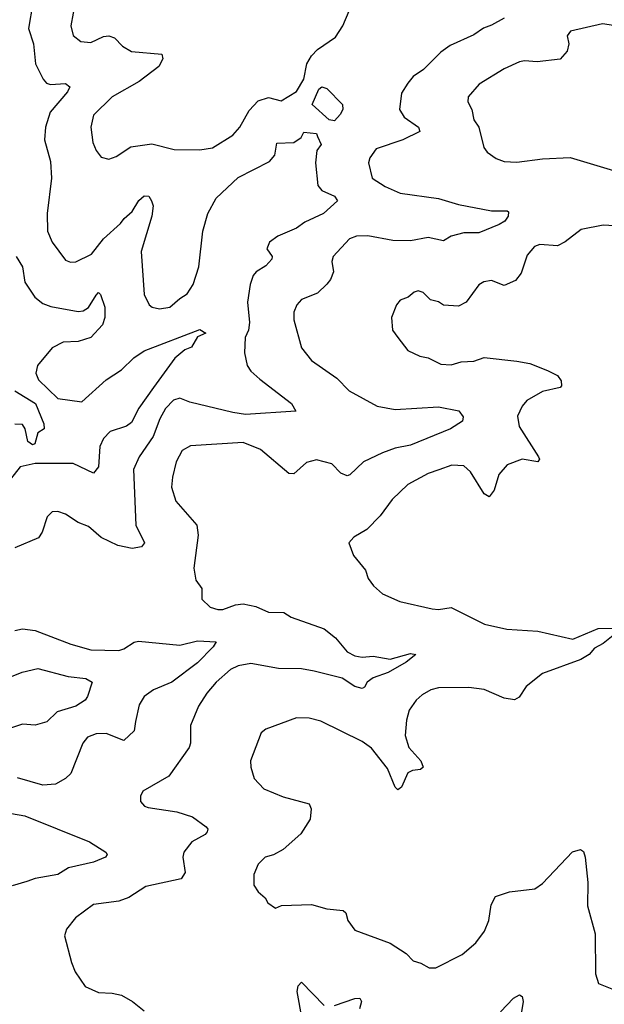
# Model space of a CAD drawing. Extents: x 1954678 to 2060275, y 904822 to 1016299.
# Tile 4 of 256: x 1959574 to 1961879, y 914974 to 918860. Entities that reach past the tile are written whole.
import ezdxf

# ---------------------------------------------------------------- set-up
doc = ezdxf.new("R2010")
doc.units = 0

msp = doc.modelspace()

# ---------------------------------------------------------------- linework, layer by layer
at = {"layer": '0CON20XD'}
for points in [[(1959625.5, 918925), (1959608.2, 918825), (1959628.2, 918765), (1959636.2, 918685), (1959666.2, 918625), (1959679.8, 918609.8), (1959695, 918604.5), (1959755, 918607.3), (1959771.9, 918595), (1959762.5, 918575), (1959693.8, 918495), (1959675.3, 918435), (1959672.4, 918385), (1959695, 918300), (1959699.7, 918235), (1959682.4, 918095), (1959683.5, 918025), (1959702, 917982), (1959755, 917910.8), (1959775, 917903.1), (1959795.4, 917904.6), (1959856.9, 917935), (1959904.5, 917995), (1959971.2, 918055), (1959985.5, 918075)], [(1959794.6, 918935), (1959775.6, 918835), (1959785, 918798), (1959815, 918774.3), (1959855, 918770), (1959905, 918792.9), (1959925, 918795.4), (1959947.6, 918787.6), (1959980, 918755), (1960015, 918734.6), (1960134.2, 918724.2), (1960138.1, 918705), (1960123.1, 918675), (1960045, 918615.4), (1959938.6, 918555), (1959865, 918483.3), (1959854.4, 918435), (1959862.9, 918375), (1959875, 918343.3), (1959895, 918316.7), (1959925, 918308.8), (1959955, 918320), (1960011.8, 918358.2), (1960095, 918370), (1960183, 918347), (1960285, 918346.2), (1960335, 918354.6), (1960415, 918404.4), (1960442.2, 918435), (1960479.2, 918500.8), (1960515, 918540), (1960555, 918552.1), (1960605, 918539.4), (1960665, 918576.7), (1960694.6, 918625), (1960706.9, 918685), (1960725, 918716.7), (1960748, 918742), (1960819, 918791), (1960848.9, 918835), (1960873.8, 918895)], [(1961485, 918866.4), (1961435, 918837.5), (1961403.4, 918826.6), (1961365, 918800), (1961272, 918758), (1961235, 918731.2), (1961166.2, 918663.8), (1961125.6, 918635), (1961105, 918608.9)], [(1961959.3, 918830.7), (1961872.8, 918842.8), (1961746.2, 918815), (1961733.5, 918796.5), (1961738.9, 918765), (1961732.5, 918735), (1961705.7, 918704.3), (1961615, 918692.9), (1961565, 918697.5), (1961545, 918693.1), (1961485, 918665.6), (1961386.2, 918605), (1961342, 918555), (1961340.8, 918535), (1961357.5, 918505), (1961364.3, 918465), (1961384.2, 918435), (1961404, 918355), (1961417.3, 918337.3), (1961452.6, 918312.6), (1961485, 918300.6), (1961535, 918298.1), (1961635, 918310.9), (1961745, 918316.4), (1961915, 918264.3)], [(1961105, 918608.9), (1961080.2, 918569.8), (1961071.8, 918505), (1961089.5, 918475), (1961146.9, 918435), (1961151.7, 918418.3), (1961085, 918385.5), (1960980, 918350), (1960954.2, 918315), (1960949.2, 918295), (1960964.2, 918235), (1961015, 918201.5), (1961075, 918175.4), (1961225, 918154.6), (1961305, 918130), (1961435, 918105.8), (1961496.1, 918106.1), (1961501.7, 918101.7), (1961500, 918085), (1961486.7, 918065), (1961465, 918052), (1961385, 918018.2), (1961325, 918019.1), (1961275, 918005.5), (1961245, 917987.1), (1961185, 918000), (1961115, 917986.5), (1961045, 917988), (1960946.6, 918006.6), (1960902.5, 918005), (1960874.4, 917995), (1960810, 917925), (1960804.3, 917905), (1960811.4, 917865), (1960800, 917835), (1960785, 917815.7), (1960748.9, 917781.1), (1960685, 917755.6), (1960666.9, 917735), (1960655.6, 917705), (1960654.5, 917675), (1960685.8, 917565), (1960724.7, 917514.7), (1960824, 917445), (1960873.8, 917395), (1960984.2, 917335), (1961055, 917320.9), (1961225, 917332.5), (1961305.7, 917315.7), (1961323, 917293), (1961320, 917275), (1961272.5, 917245), (1961115, 917181.2), (1961055, 917168.7), (1961005, 917150.6), (1960929.2, 917115), (1960876.5, 917063.5), (1960865, 917060), (1960840.1, 917070.1), (1960805, 917106.5), (1960745, 917123.5), (1960705, 917112.2), (1960655, 917068.1), (1960635, 917069.4), (1960523.8, 917163.8), (1960455, 917191.2), (1960247.6, 917177.6), (1960215, 917159.4), (1960191.5, 917115), (1960176.2, 917055), (1960172.9, 917015), (1960189.2, 916959.2), (1960272.5, 916865), (1960277.5, 916825), (1960260.5, 916695), (1960268.1, 916648.1), (1960292.9, 916615), (1960292.7, 916572.7), (1960325, 916540.8), (1960355, 916531.8), (1960375, 916531.8), (1960425, 916550.4), (1960455, 916554.6), (1960505, 916544.4), (1960555, 916521.1), (1960615, 916520.5), (1960645, 916501.4), (1960775.3, 916455.3), (1960819.9, 916419.9), (1960865, 916365.6), (1960895, 916350), (1960925, 916344.5), (1960967.6, 916347.6), (1961035, 916335.8), (1961115, 916358.1), (1961136.7, 916355), (1961098.6, 916325), (1961027, 916283), (1960967.7, 916262.3), (1960944, 916245), (1960934.1, 916225.9), (1960925, 916220.8), (1960895, 916228.5), (1960845, 916260.8), (1960735, 916289.3), (1960685, 916297.5), (1960595, 916299.2), (1960485, 916318.8), (1960435, 916310.4), (1960405.6, 916295), (1960348.5, 916245), (1960312.5, 916202.5), (1960279.8, 916150.2), (1960247.8, 916075), (1960248.2, 916005), (1960241.7, 915988.3), (1960162, 915875), (1960060, 915815), (1960050, 915795), (1960050, 915775), (1960066.2, 915756.2), (1960081.2, 915751.2), (1960193.9, 915733.9), (1960255, 915713.5), (1960310, 915675), (1960315.8, 915665), (1960312.9, 915655), (1960305, 915644.4), (1960253.1, 915615), (1960221.5, 915575), (1960216.8, 915555), (1960227.1, 915495), (1960211.2, 915468.8), (1960070.9, 915439.1), (1960003.8, 915396.2), (1959965, 915381.1), (1959865, 915368.6), (1959794, 915315), (1959759.1, 915270.9), (1959751.4, 915245), (1959778.6, 915138.6), (1959793, 915103), (1959832.5, 915045), (1959885, 915020.8), (1959938.8, 915018.8), (1959975, 915010), (1960018.8, 914985), (1960065, 914948)], [(1960815, 918460.9), (1960795, 918464.3), (1960727.5, 918525), (1960753.7, 918585), (1960765, 918594.4), (1960785, 918588.8), (1960846.7, 918525), (1960848, 918505), (1960838.1, 918485), (1960815, 918460.9)], [(1959985.5, 918075), (1960017.5, 918102.5), (1960043.6, 918146.4), (1960065, 918164.3), (1960082.9, 918162.9), (1960094.4, 918145), (1960100.9, 918125), (1960095.7, 918084.3), (1960052.9, 917945), (1960065.5, 917775.5), (1960084.2, 917735), (1960096.2, 917725), (1960125, 917718.5), (1960166.2, 917725), (1960205, 917759.5), (1960235, 917777.3), (1960258.4, 917815), (1960280.3, 917885), (1960295.8, 918025), (1960316.2, 918095), (1960348.2, 918155), (1960435, 918236.8), (1960559.6, 918300.4), (1960580, 918325), (1960588.1, 918371.9), (1960654.7, 918375.3), (1960684.4, 918395), (1960695, 918416.2), (1960745, 918410), (1960749, 918399), (1960763.4, 918366.6), (1960746, 918344), (1960740.8, 918295), (1960750, 918205), (1960765, 918185.7), (1960815, 918163.3), (1960827.8, 918145), (1960772.5, 918095), (1960698.7, 918061.3), (1960665, 918036.9), (1960592, 918005), (1960558.7, 917981.3), (1960548.6, 917955), (1960570, 917925), (1960568.6, 917915), (1960545, 917887.8), (1960505.9, 917864.1), (1960495, 917850.8), (1960482.5, 917815), (1960472.5, 917745), (1960480.4, 917665), (1960476.8, 917635), (1960462.7, 917605), (1960460.5, 917545), (1960470.9, 917495), (1960485, 917472.2), (1960520.8, 917440.8), (1960645.4, 917345.4), (1960662.5, 917315), (1960465, 917301.3), (1960415, 917309.7), (1960245, 917350.4), (1960205, 917366.2), (1960181.1, 917358.9), (1960148.8, 917325), (1960126.8, 917285), (1960100.7, 917215), (1960045.5, 917135), (1960023.3, 917085), (1960032.3, 916865), (1960065.7, 916795), (1960055, 916780), (1960017, 916773), (1959961.2, 916785), (1959895.9, 916815.9), (1959845, 916860.4), (1959805, 916876.2), (1959755, 916908.9), (1959725, 916918.5), (1959701.8, 916918.2), (1959682, 916898), (1959662.9, 916837.1), (1959648.8, 916815), (1959554.5, 916775.5)], [(1961963.9, 918043.9), (1961875, 918048.5), (1961787.7, 918032.3), (1961725, 917982.9), (1961695, 917966.9), (1961625, 917972.5), (1961604.7, 917965.3), (1961575, 917930), (1961550.9, 917859.1), (1961529.7, 917830.3), (1961485, 917811.1), (1961435, 917830.8), (1961404.1, 917825.9), (1961385, 917813.3), (1961334.5, 917745.5), (1961305, 917728.6), (1961245, 917733.3), (1961225, 917746.7), (1961193.9, 917753.9), (1961165, 917783.3), (1961145, 917790), (1961130, 917785), (1961105.7, 917764.3), (1961075, 917753.3), (1961060, 917735), (1961040, 917685), (1961044, 917635), (1961065.8, 917605.8), (1961105, 917554), (1961152.5, 917532.5), (1961185, 917526), (1961235, 917500.8), (1961275, 917498), (1961315, 917509.2), (1961365, 917512.5), (1961405, 917526.9), (1961535, 917511.8), (1961585, 917502.7), (1961655, 917475.4), (1961695.3, 917455.3), (1961709.1, 917435), (1961710.6, 917415), (1961705, 917408.6), (1961635, 917392.7), (1961573.6, 917356.4), (1961555.6, 917335), (1961537.1, 917295), (1961543.3, 917255), (1961620, 917135), (1961623.8, 917125), (1961617.5, 917115), (1961555, 917125.3), (1961496.7, 917103.3), (1961463.8, 917065), (1961445, 917003.8), (1961425, 916976.2), (1961405, 916989.2), (1961351.5, 917075), (1961325, 917098.8), (1961278.2, 917101.8), (1961227.2, 917082.8), (1961185, 917068.8), (1961104.2, 917025), (1961043.3, 916966.7), (1960995, 916902), (1960942.6, 916847.4), (1960892.1, 916817.9), (1960872.5, 916795), (1960890, 916745), (1960937.3, 916687.3), (1960948.8, 916655), (1960968.8, 916625), (1961005, 916594.2), (1961073.6, 916563.6), (1961200, 916535), (1961225, 916532.2), (1961275, 916540), (1961406.7, 916475), (1961495, 916454.3), (1961617, 916447), (1961755, 916415.6), (1961855, 916457.8), (1961929.2, 916459.2)], [(1959560.8, 917925), (1959584.7, 917885), (1959595, 917824.3), (1959633.6, 917765), (1959665, 917740), (1959697.5, 917727.5), (1959805, 917708.2), (1959825, 917711.1), (1959845.9, 917724.1), (1959875, 917773.3), (1959885, 917783.3), (1959893.3, 917775), (1959909.3, 917725), (1959910.3, 917685), (1959900, 917655), (1959854.2, 917605.8), (1959805, 917589.7), (1959745, 917587.6), (1959702.5, 917565), (1959643.8, 917495), (1959637.3, 917465), (1959648.9, 917438.9), (1959725, 917364.6), (1959818.6, 917351.4), (1959915, 917438.7), (1959975, 917477.5), (1960024.1, 917525.9), (1960065, 917553.1), (1960285, 917637.5), (1960307.5, 917622.5), (1960275, 917608), (1960252, 917568), (1960225, 917556.7), (1960186.4, 917523.6), (1960101.3, 917408.7), (1960043.4, 917326.6), (1960015, 917270.3), (1959994.6, 917255.4), (1959931.1, 917235), (1959905, 917207.3), (1959889.7, 917175), (1959885.3, 917095), (1959865, 917070.6), (1959785, 917108.4), (1959635, 917108.9), (1959575.8, 917095), (1959514, 917016)], [(1959555.1, 917395.1), (1959635.8, 917345), (1959669.4, 917265), (1959670, 917245), (1959645, 917228.8), (1959634.2, 917185.8), (1959625, 917182.7), (1959606.8, 917195), (1959595.8, 917245.8), (1959585, 917262), (1959555, 917264.1)], [(1959555, 916449.4), (1959585, 916455.5), (1959635, 916448.9), (1959776.2, 916395), (1959855, 916373.2), (1959965, 916371.1), (1959985, 916377.3), (1960025, 916403.3), (1960042.8, 916407.2), (1960205, 916391.3), (1960275, 916408.8), (1960348.8, 916405), (1960336.7, 916385), (1960275, 916322.3), (1960173.9, 916246.1), (1960102, 916215), (1960065, 916188.6), (1960044.6, 916155.4), (1960030.9, 916090.9), (1960025, 916054), (1959985, 916015.6), (1959915, 916042.7), (1959875, 916041.1), (1959841.5, 916028.5), (1959822.5, 916005), (1959775.3, 915884.7), (1959755.3, 915864.7), (1959715, 915843.6), (1959665, 915839.1), (1959565, 915867.8)], [(1961933.8, 916445), (1961875, 916398.6), (1961840.4, 916379.6), (1961819.5, 916355), (1961786.9, 916335), (1961635, 916279.1), (1961571.7, 916228.3), (1961543.9, 916186.1), (1961525, 916175.5), (1961485, 916182.5), (1961406, 916216), (1961345, 916223.9), (1961225, 916222.9), (1961195, 916215.5), (1961160.8, 916195), (1961137.1, 916175), (1961109.2, 916135), (1961098.9, 916095), (1961094.4, 916035), (1961108, 915988), (1961155.8, 915935), (1961165, 915910), (1961155, 915900.8), (1961123.4, 915896.6), (1961105, 915887.5), (1961079.4, 915830.6), (1961065, 915820), (1961055, 915831.2), (1961024.6, 915905), (1960961.9, 915985), (1960925, 916011.5), (1960761.7, 916091.7), (1960715, 916103.1), (1960665, 916104.2), (1960545, 916060), (1960526.7, 916045), (1960484, 915935), (1960485, 915910), (1960498.8, 915865), (1960536.7, 915825), (1960612.7, 915792.7), (1960715, 915766), (1960723.8, 915745), (1960720, 915705), (1960683.2, 915646.8), (1960613.3, 915585), (1960575, 915564), (1960542.5, 915555), (1960515, 915527.5), (1960497, 915487), (1960497.5, 915445), (1960515, 915417.5), (1960542.5, 915395), (1960552.5, 915375), (1960583, 915353), (1960606.4, 915363.6), (1960725, 915368), (1960785, 915350.8), (1960850, 915345), (1960860, 915335), (1960867.5, 915305), (1960895, 915266.2), (1961035, 915215.7), (1961098, 915175), (1961125, 915146.2), (1961156.2, 915136.2), (1961188.8, 915118.8), (1961215, 915118), (1961318.8, 915171.2), (1961372.7, 915217.3), (1961407, 915263), (1961424.2, 915305), (1961432.6, 915367.4), (1961450, 915400), (1961505, 915417.5), (1961605, 915430), (1961635, 915450.8), (1961753.6, 915576.4), (1961785, 915585.8), (1961796.9, 915576.9), (1961804.3, 915554.3), (1961814.5, 915455.5), (1961813.4, 915363.4), (1961842.9, 915252.9), (1961844, 915095), (1961856.4, 915056.4), (1961915, 915033.3)], [(1959455, 916233.1), (1959584.2, 916285), (1959645, 916300), (1959765, 916267.8), (1959835, 916260.6), (1959860, 916245), (1959841.7, 916188.3), (1959832, 916175), (1959795, 916151.1), (1959721.4, 916128.6), (1959681.1, 916088.9), (1959635, 916075.5), (1959585, 916079.6), (1959415.2, 916024.8)], [(1959465, 915740), (1959595, 915717.5), (1959848.8, 915615), (1959913.3, 915575), (1959918.8, 915565), (1959912.5, 915555), (1959865, 915535.6), (1959766.9, 915513.1), (1959725, 915486), (1959635, 915470.4), (1959601.7, 915458.3), (1959545, 915441.9)], [(1960687.6, 914915), (1960668.5, 915025), (1960672.2, 915047.8), (1960685, 915061.2), (1960775, 914970)], [(1960815, 914969.6), (1960895, 914997.7), (1960915, 914998.6), (1960922.2, 914985), (1960913.9, 914956.1)], [(1961470, 914945), (1961521.7, 914998.3), (1961545, 915011.2), (1961555.6, 915005.6), (1961559.2, 914985), (1961552.9, 914945)]]:
    msp.add_lwpolyline(points, dxfattribs=at)

doc.saveas('drawing.dxf')
